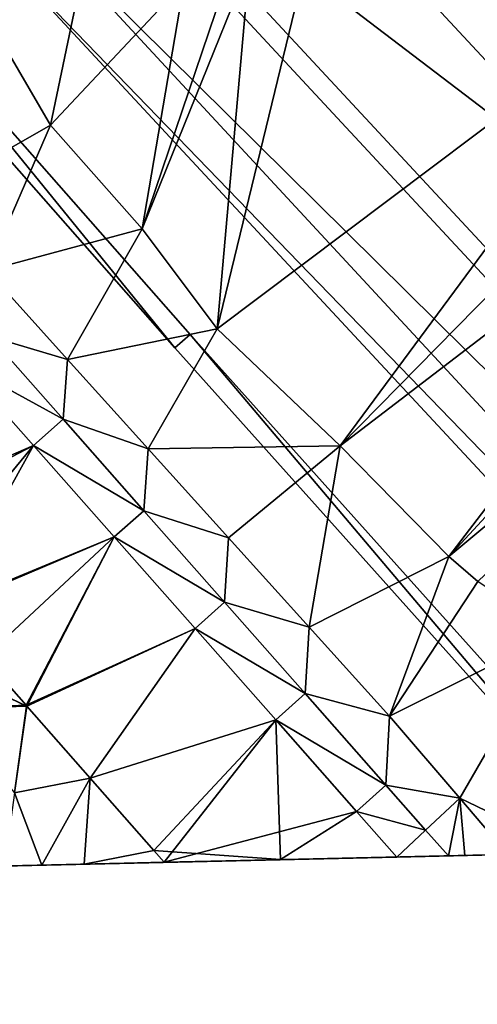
# Model space of a CAD drawing. Header units: inches. Extents: x 572839 to 573167, y 7035528 to 7035769.
# Tile 24 of 50: x 573038 to 573056, y 7035609 to 7035648. Entities that reach past the tile are written whole.
import ezdxf

# ---------------------------------------------------------------- set-up
doc = ezdxf.new("R2010")
doc.units = ezdxf.units.IN
doc.header["$MEASUREMENT"] = 0
for name, color, linetype in [('Bygning', 10, 'Continuous'), ('Objekter_Hekk', 10, 'Continuous'), ('Terreng_ortofoto', 10, 'Continuous'), ('Veg', 10, 'Continuous')]:
    doc.layers.add(name, color=color, linetype=linetype)

msp = doc.modelspace()

# ---------------------------------------------------------------- linework, layer by layer
at = {"layer": 'Bygning', "color": 74, "true_color": 0x55aa00}
for points in [[(573097.91, 7035593.18, 48.72), (573098.5, 7035593.73, 48.72), (573039.46, 7035657.28, 48.72), (573038.87, 7035656.73, 48.72)], [(573097.91, 7035593.18, 48.72), (573098.5, 7035593.73, 48.72), (573039.46, 7035657.28, 48.72), (573038.87, 7035656.73, 48.72)], [(573051.12, 7035652.07, 48.95), (573062.81, 7035639.49, 48.95), (573062.81, 7035639.49, 37.717), (573051.12, 7035652.07, 37.955)], [(573092.04, 7035591.68, 48.81), (573036.9, 7035651.021, 48.81), (573036.9, 7035651.021, 38), (573092.04, 7035591.68, 37.905)]]:
    msp.add_3dface(points, dxfattribs=at)
at = {"layer": 'Terreng_ortofoto'}
for points in [[(573047.27, 7035650.052, 38), (573046, 7035635.712, 38), (573049.95, 7035651.972, 38)], [(573049.95, 7035651.972, 38), (573046, 7035635.712, 38), (573064.5, 7035649.63, 37.51)], [(573046.46, 7035649.672, 38), (573043.06, 7035639.632, 38), (573047.27, 7035650.052, 38)], [(573047.27, 7035650.052, 38), (573043.06, 7035639.632, 38), (573046, 7035635.712, 38)], [(573044.71, 7035649.292, 38), (573043.06, 7035639.632, 38), (573046.46, 7035649.672, 38)], [(573064.5, 7035649.63, 37.51), (573046, 7035635.712, 38), (573050.82, 7035631.112, 38)], [(573064.5, 7035649.63, 37.51), (573050.82, 7035631.112, 38), (573066.82, 7035647.385, 37.53)], [(573040.57, 7035649.032, 38), (573036.94, 7035648.012, 38), (573039.46, 7035643.702, 38)], [(573044.71, 7035649.292, 38), (573040.57, 7035649.032, 38), (573039.46, 7035643.702, 38)], [(573044.71, 7035649.292, 38), (573039.46, 7035643.702, 38), (573043.06, 7035639.632, 38)], [(573036.94, 7035648.012, 38), (573034.495, 7035640.857, 38.16), (573039.46, 7035643.702, 38)], [(573066.82, 7035647.385, 37.53), (573050.82, 7035631.112, 38), (573069.14, 7035645.14, 37.55)], [(573050.82, 7035631.112, 38), (573055.09, 7035626.772, 38), (573069.14, 7035645.14, 37.55)], [(573055.09, 7035626.772, 38), (573070.66, 7035643.62, 37.61), (573069.14, 7035645.14, 37.55)], [(573039.46, 7035643.702, 38), (573034.495, 7035640.857, 38.16), (573036.98, 7035638, 38.16)], [(573039.46, 7035643.702, 38), (573036.98, 7035638, 38.16), (573043.06, 7035639.632, 38)], [(573055.09, 7035626.772, 38), (573072.35, 7035641.16, 37.61), (573070.66, 7035643.62, 37.61)], [(573055.09, 7035626.772, 38), (573056.23, 7035625.792, 38), (573072.35, 7035641.16, 37.61)], [(573040.136, 7035634.502, 38.148), (573043.06, 7035639.632, 38), (573036.98, 7035638, 38.16)], [(573046, 7035635.712, 38), (573043.06, 7035639.632, 38), (573040.136, 7035634.502, 38.148)], [(573040.136, 7035634.502, 38.148), (573036.98, 7035638, 38.16), (573037.084, 7035635.406, 38.078)], [(573046, 7035635.712, 38), (573040.136, 7035634.502, 38.148), (573043.292, 7035631.004, 38.136)], [(573046, 7035635.712, 38), (573043.292, 7035631.004, 38.136), (573050.82, 7035631.112, 38)], [(573039.959, 7035632.159, 38.054), (573037.084, 7035635.406, 38.078), (573035.924, 7035634.378, 37.996)], [(573040.136, 7035634.502, 38.148), (573037.084, 7035635.406, 38.078), (573039.959, 7035632.159, 38.054)], [(573035.924, 7035634.378, 37.996), (573030.103, 7035626.595, 38.12), (573038.8, 7035631.13, 37.95)], [(573039.959, 7035632.159, 38.054), (573035.924, 7035634.378, 37.996), (573038.8, 7035631.13, 37.95)], [(573040.136, 7035634.502, 38.148), (573039.959, 7035632.159, 38.054), (573043.292, 7035631.004, 38.136)], [(573039.959, 7035632.159, 38.054), (573038.8, 7035631.13, 37.95), (573043.124, 7035628.572, 38.056)], [(573039.959, 7035632.159, 38.054), (573043.124, 7035628.572, 38.056), (573043.292, 7035631.004, 38.136)], [(573038.8, 7035631.13, 37.95), (573030.103, 7035626.595, 38.12), (573032.67, 7035623.705, 38.1)], [(573038.8, 7035631.13, 37.95), (573032.67, 7035623.705, 38.1), (573041.966, 7035627.541, 37.961)], [(573038.8, 7035631.13, 37.95), (573041.966, 7035627.541, 37.961), (573043.124, 7035628.572, 38.056)], [(573043.292, 7035631.004, 38.136), (573043.124, 7035628.572, 38.056), (573046.448, 7035627.506, 38.124)], [(573043.292, 7035631.004, 38.136), (573046.448, 7035627.506, 38.124), (573050.82, 7035631.112, 38)], [(573050.82, 7035631.112, 38), (573046.448, 7035627.506, 38.124), (573049.604, 7035624.008, 38.112)], [(573050.82, 7035631.112, 38), (573049.604, 7035624.008, 38.112), (573055.09, 7035626.772, 38)], [(573043.124, 7035628.572, 38.056), (573041.966, 7035627.541, 37.961), (573046.289, 7035624.984, 38.058)], [(573043.124, 7035628.572, 38.056), (573046.289, 7035624.984, 38.058), (573046.448, 7035627.506, 38.124)], [(573041.966, 7035627.541, 37.961), (573032.67, 7035623.705, 38.1), (573038.533, 7035620.905, 38.03)], [(573041.966, 7035627.541, 37.961), (573038.533, 7035620.905, 38.03), (573045.131, 7035623.953, 37.973)], [(573041.966, 7035627.541, 37.961), (573045.131, 7035623.953, 37.973), (573046.289, 7035624.984, 38.058)], [(573046.448, 7035627.506, 38.124), (573046.289, 7035624.984, 38.058), (573049.604, 7035624.008, 38.112)], [(573055.09, 7035626.772, 38), (573049.604, 7035624.008, 38.112), (573052.76, 7035620.51, 38.1)], [(573055.09, 7035626.772, 38), (573052.76, 7035620.51, 38.1), (573056.23, 7035625.792, 38)], [(573052.76, 7035620.51, 38.1), (573059.24, 7035623.742, 38), (573056.23, 7035625.792, 38)], [(573046.289, 7035624.984, 38.058), (573045.131, 7035623.953, 37.973), (573049.454, 7035621.396, 38.06)], [(573046.289, 7035624.984, 38.058), (573049.454, 7035621.396, 38.06), (573049.604, 7035624.008, 38.112)], [(573045.131, 7035623.953, 37.973), (573038.533, 7035620.905, 38.03), (573041.017, 7035618.077, 38.03)], [(573045.131, 7035623.953, 37.973), (573041.017, 7035618.077, 38.03), (573048.297, 7035620.364, 37.984)], [(573045.131, 7035623.953, 37.973), (573048.297, 7035620.364, 37.984), (573049.454, 7035621.396, 38.06)], [(573049.604, 7035624.008, 38.112), (573049.454, 7035621.396, 38.06), (573052.76, 7035620.51, 38.1)], [(573032.67, 7035623.705, 38.1), (573035.25, 7035620.8, 38.08), (573038.517, 7035620.9, 38.03)], [(573032.67, 7035623.705, 38.1), (573038.517, 7035620.9, 38.03), (573038.533, 7035620.905, 38.03)], [(573052.76, 7035620.51, 38.1), (573055.515, 7035617.29, 38.1), (573059.24, 7035623.742, 38)], [(573055.515, 7035617.29, 38.1), (573059.983, 7035615.143, 38.641), (573059.24, 7035623.742, 38)], [(573049.454, 7035621.396, 38.06), (573048.297, 7035620.364, 37.984), (573052.618, 7035617.809, 38.062)], [(573049.454, 7035621.396, 38.06), (573052.618, 7035617.809, 38.062), (573052.76, 7035620.51, 38.1)], [(573035.25, 7035620.8, 38.08), (573038.05, 7035617.5, 38.025), (573038.517, 7035620.9, 38.03)], [(573038.517, 7035620.9, 38.03), (573038.05, 7035617.5, 38.025), (573038.533, 7035620.905, 38.03)], [(573041.017, 7035618.077, 38.03), (573038.533, 7035620.905, 38.03), (573038.05, 7035617.5, 38.025)], [(573052.618, 7035617.809, 38.062), (573055.515, 7035617.29, 38.1), (573052.76, 7035620.51, 38.1)], [(573041.017, 7035618.077, 38.03), (573043.513, 7035615.233, 38.03), (573048.297, 7035620.364, 37.984)], [(573043.513, 7035615.233, 38.03), (573043.915, 7035614.776, 38.03), (573048.297, 7035620.364, 37.984)], [(573043.915, 7035614.776, 38.03), (573051.463, 7035616.776, 37.996), (573048.297, 7035620.364, 37.984)], [(573051.463, 7035616.776, 37.996), (573052.618, 7035617.809, 38.062), (573048.297, 7035620.364, 37.984)], [(573041.017, 7035618.077, 38.03), (573038.05, 7035617.5, 38.025), (573039.121, 7035614.666, 38.023)], [(573041.017, 7035618.077, 38.03), (573039.121, 7035614.666, 38.023), (573040.786, 7035614.704, 38.025)], [(573041.017, 7035618.077, 38.03), (573040.786, 7035614.704, 38.025), (573043.513, 7035615.233, 38.03)], [(573051.463, 7035616.776, 37.996), (573054.177, 7035616.042, 38.063), (573052.618, 7035617.809, 38.062)], [(573052.618, 7035617.809, 38.062), (573054.177, 7035616.042, 38.063), (573055.515, 7035617.29, 38.1)], [(573038.05, 7035617.5, 38.025), (573037.656, 7035614.633, 38.021), (573039.121, 7035614.666, 38.023)], [(573055.515, 7035617.29, 38.1), (573054.177, 7035616.042, 38.063), (573055.069, 7035615.031, 38.064)], [(573055.515, 7035617.29, 38.1), (573055.069, 7035615.031, 38.064), (573055.711, 7035615.045, 38.062)], [(573055.515, 7035617.29, 38.1), (573055.711, 7035615.045, 38.062), (573057.402, 7035615.084, 38.1)], [(573055.515, 7035617.29, 38.1), (573057.402, 7035615.084, 38.1), (573059.983, 7035615.143, 38.641)], [(573043.915, 7035614.776, 38.03), (573053.043, 7035614.984, 38.001), (573051.463, 7035616.776, 37.996)], [(573051.463, 7035616.776, 37.996), (573053.043, 7035614.984, 38.001), (573054.177, 7035616.042, 38.063)], [(572959.142, 7035612.833, 38.729), (573089.298, 7035615.813, 37.929), (573079.505, 7035615.589, 37.957)], [(573053.043, 7035614.984, 38.001), (573055.069, 7035615.031, 38.064), (573054.177, 7035616.042, 38.063)], [(572959.142, 7035612.833, 38.729), (573079.505, 7035615.589, 37.957), (573074.609, 7035615.477, 37.972)], [(572959.142, 7035612.833, 38.729), (573074.609, 7035615.477, 37.972), (573069.713, 7035615.365, 37.986)], [(572959.142, 7035612.833, 38.729), (573069.713, 7035615.365, 37.986), (573053.043, 7035614.984, 38.001)], [(573053.043, 7035614.984, 38.001), (573069.713, 7035615.365, 37.986), (573055.711, 7035615.045, 38.062)], [(573055.711, 7035615.045, 38.062), (573069.713, 7035615.365, 37.986), (573062.563, 7035615.202, 39.182)], [(572959.142, 7035612.833, 38.729), (573053.043, 7035614.984, 38.001), (573029.458, 7035614.445, 38.271)], [(573040.786, 7035614.704, 38.025), (573029.458, 7035614.445, 38.271), (573053.043, 7035614.984, 38.001)], [(573040.786, 7035614.704, 38.025), (573043.915, 7035614.776, 38.03), (573043.513, 7035615.233, 38.03)], [(573040.786, 7035614.704, 38.025), (573053.043, 7035614.984, 38.001), (573043.915, 7035614.776, 38.03)], [(573053.043, 7035614.984, 38.001), (573055.711, 7035615.045, 38.062), (573055.069, 7035615.031, 38.064)], [(573055.711, 7035615.045, 38.062), (573062.563, 7035615.202, 39.182), (573059.983, 7035615.143, 38.641)], [(573055.711, 7035615.045, 38.062), (573059.983, 7035615.143, 38.641), (573057.402, 7035615.084, 38.1)], [(573040.786, 7035614.704, 38.025), (573039.121, 7035614.666, 38.023), (573029.458, 7035614.445, 38.271)], [(573037.656, 7035614.633, 38.021), (573029.458, 7035614.445, 38.271), (573039.121, 7035614.666, 38.023)]]:
    msp.add_3dface(points, dxfattribs=at)
at = {"layer": 'Veg', "color": 7}
for points in [[(573032.036, 7035628.198, 38.054), (573038.8, 7035631.13, 37.95), (573035.924, 7035634.378, 37.996)], [(573032.036, 7035628.198, 38.054), (573035.21, 7035624.68, 38.03), (573038.8, 7035631.13, 37.95)], [(573035.21, 7035624.68, 38.03), (573041.966, 7035627.541, 37.961), (573038.8, 7035631.13, 37.95)], [(573035.21, 7035624.68, 38.03), (573036.865, 7035622.8, 38.03), (573041.966, 7035627.541, 37.961)], [(573036.865, 7035622.8, 38.03), (573038.507, 7035620.935, 38.03), (573041.966, 7035627.541, 37.961)], [(573038.507, 7035620.935, 38.03), (573045.131, 7035623.953, 37.973), (573041.966, 7035627.541, 37.961)], [(573038.507, 7035620.935, 38.03), (573038.533, 7035620.905, 38.03), (573045.131, 7035623.953, 37.973)], [(573038.533, 7035620.905, 38.03), (573041.017, 7035618.077, 38.03), (573045.131, 7035623.953, 37.973)], [(573041.017, 7035618.077, 38.03), (573048.297, 7035620.364, 37.984), (573045.131, 7035623.953, 37.973)], [(573035.25, 7035620.8, 38.08), (573038.507, 7035620.935, 38.03), (573036.865, 7035622.8, 38.03)], [(573035.25, 7035620.8, 38.08), (573038.517, 7035620.9, 38.03), (573038.507, 7035620.935, 38.03)], [(573035.25, 7035620.8, 38.08), (573038.05, 7035617.5, 38.025), (573038.517, 7035620.9, 38.03)], [(573038.517, 7035620.9, 38.03), (573038.533, 7035620.905, 38.03), (573038.507, 7035620.935, 38.03)], [(573041.017, 7035618.077, 38.03), (573043.513, 7035615.233, 38.03), (573048.297, 7035620.364, 37.984)], [(573043.513, 7035615.233, 38.03), (573048.479, 7035614.88, 38.016), (573048.297, 7035620.364, 37.984)], [(573048.479, 7035614.88, 38.016), (573051.463, 7035616.776, 37.996), (573048.297, 7035620.364, 37.984)], [(573048.479, 7035614.88, 38.016), (573053.043, 7035614.984, 38.001), (573051.463, 7035616.776, 37.996)], [(573043.915, 7035614.776, 38.03), (573048.479, 7035614.88, 38.016), (573043.513, 7035615.233, 38.03)]]:
    msp.add_3dface(points, dxfattribs=at)

# ---------------------------------------------------------------- meshes
at = {"layer": 'Bygning', "color": 74, "true_color": 0x55aa00}
mesh = msp.add_polyface(dxfattribs=at)
corners = [(573039.46, 7035657.28, 48.72), (573051.12, 7035652.07, 48.95), (573045.74, 7035663.12, 48.95), (573053.74, 7035654.51, 48.95), (573098.5, 7035593.73, 48.72), (573062.81, 7035639.49, 48.95), (573095.46, 7035604.28, 48.95), (573104.72, 7035599.51, 48.95), (573083.62, 7035622.32, 48.95), (573083.73, 7035616.9, 48.95), (573086.37, 7035619.351, 48.95), (573065.41, 7035641.91, 48.95), (573081.81, 7035624.26, 48.95), (573098.05, 7035606.68, 48.95)]
mesh.append_faces([[corners[k] for k in face] for face in [(12, 5, 9), (5, 4, 9), (9, 4, 6), (1, 0, 5), (6, 7, 13), (12, 9, 8), (11, 5, 12), (8, 9, 10), (6, 4, 7), (0, 4, 5), (2, 1, 3), (0, 1, 2)]])
mesh = msp.add_polyface(dxfattribs=at)
corners = [(573039.46, 7035657.28, 48.72), (573051.12, 7035652.07, 48.95), (573045.74, 7035663.12, 48.95), (573053.74, 7035654.51, 48.95), (573098.5, 7035593.73, 48.72), (573062.81, 7035639.49, 48.95), (573095.46, 7035604.28, 48.95), (573104.72, 7035599.51, 48.95), (573083.62, 7035622.32, 48.95), (573083.73, 7035616.9, 48.95), (573086.37, 7035619.351, 48.95), (573065.41, 7035641.91, 48.95), (573081.81, 7035624.26, 48.95), (573098.05, 7035606.68, 48.95)]
mesh.append_faces([[corners[k] for k in face] for face in [(12, 5, 9), (5, 4, 9), (9, 4, 6), (1, 0, 5), (6, 7, 13), (12, 9, 8), (11, 5, 12), (8, 9, 10), (6, 4, 7), (0, 4, 5), (2, 1, 3), (0, 1, 2)]])
mesh = msp.add_polyface(dxfattribs=at)
corners = [(573095.22, 7035590.68, 48.76), (573097.91, 7035593.18, 48.72), (573093.24, 7035592.811, 48.81), (573036.9, 7035651.021, 48.81), (573092.04, 7035591.68, 48.81), (573038.21, 7035652.24, 48.81), (573038.87, 7035656.73, 48.72), (573036.27, 7035654.32, 48.81)]
mesh.append_faces([[corners[k] for k in face] for face in [(2, 1, 5), (3, 2, 5), (5, 6, 7), (5, 1, 6), (3, 4, 2), (0, 1, 2)]])
mesh = msp.add_polyface(dxfattribs=at)
corners = [(573095.22, 7035590.68, 48.76), (573097.91, 7035593.18, 48.72), (573093.24, 7035592.811, 48.81), (573036.9, 7035651.021, 48.81), (573092.04, 7035591.68, 48.81), (573038.21, 7035652.24, 48.81), (573038.87, 7035656.73, 48.72), (573036.27, 7035654.32, 48.81)]
mesh.append_faces([[corners[k] for k in face] for face in [(2, 1, 5), (3, 2, 5), (5, 6, 7), (5, 1, 6), (3, 4, 2), (0, 1, 2)]])
at = {"layer": 'Objekter_Hekk', "color": 24, "true_color": 0xaa170d}
mesh = msp.add_polyface(dxfattribs=at)
corners = [(573063.142, 7035613.955, 38.287), (573063.738, 7035614.489, 38.194), (573044.939, 7035635.485, 38.027), (573044.341, 7035634.955, 38.049), (573031.296, 7035651.006, 38.038), (573030.204, 7035651.036, 38.065), (573035.585, 7035655.37, 38.035), (573035.015, 7035655.93, 38.077), (573035.015, 7035655.93, 38.89), (573030.204, 7035651.036, 39.07), (573035.585, 7035655.37, 38.89), (573063.738, 7035614.489, 39.19), (573063.142, 7035613.955, 39.19), (573044.939, 7035635.485, 39.02), (573044.341, 7035634.955, 39.02), (573031.296, 7035651.006, 39.07)]
mesh.append_faces([[corners[k] for k in face] for face in [(10, 15, 4), (10, 4, 6), (10, 15, 4), (10, 4, 6), (15, 13, 4), (13, 2, 4), (13, 11, 1), (13, 1, 2), (11, 12, 0), (11, 0, 1), (12, 14, 0), (14, 3, 0), (14, 13, 15), (15, 8, 9), (15, 10, 8), (14, 15, 9), (12, 13, 14), (12, 11, 13), (14, 9, 5), (14, 5, 3), (12, 14, 0), (14, 3, 0), (14, 9, 5), (14, 5, 3), (9, 8, 5), (8, 7, 5), (8, 10, 7), (10, 6, 7), (15, 13, 4), (13, 2, 4), (13, 11, 1), (13, 1, 2), (14, 13, 15), (15, 8, 9), (15, 10, 8), (14, 15, 9), (12, 13, 14), (12, 11, 13), (11, 12, 0), (11, 0, 1), (3, 2, 4), (4, 7, 5), (4, 6, 7), (3, 4, 5), (0, 2, 3), (0, 1, 2), (8, 10, 7), (10, 6, 7), (9, 8, 5), (8, 7, 5), (3, 2, 4), (4, 7, 5), (4, 6, 7), (3, 4, 5), (0, 2, 3), (0, 1, 2)]], dxfattribs={"color": 84})
mesh = msp.add_polyface(dxfattribs=at)
corners = [(573063.142, 7035613.955, 38.287), (573063.738, 7035614.489, 38.194), (573044.939, 7035635.485, 38.027), (573044.341, 7035634.955, 38.049), (573031.296, 7035651.006, 38.038), (573030.204, 7035651.036, 38.065), (573035.585, 7035655.37, 38.035), (573035.015, 7035655.93, 38.077), (573035.015, 7035655.93, 38.89), (573030.204, 7035651.036, 39.07), (573035.585, 7035655.37, 38.89), (573063.738, 7035614.489, 39.19), (573063.142, 7035613.955, 39.19), (573044.939, 7035635.485, 39.02), (573044.341, 7035634.955, 39.02), (573031.296, 7035651.006, 39.07)]
mesh.append_faces([[corners[k] for k in face] for face in [(10, 15, 4), (10, 4, 6), (10, 15, 4), (10, 4, 6), (15, 13, 4), (13, 2, 4), (13, 11, 1), (13, 1, 2), (11, 12, 0), (11, 0, 1), (12, 14, 0), (14, 3, 0), (14, 13, 15), (15, 8, 9), (15, 10, 8), (14, 15, 9), (12, 13, 14), (12, 11, 13), (14, 9, 5), (14, 5, 3), (12, 14, 0), (14, 3, 0), (14, 9, 5), (14, 5, 3), (9, 8, 5), (8, 7, 5), (8, 10, 7), (10, 6, 7), (15, 13, 4), (13, 2, 4), (13, 11, 1), (13, 1, 2), (14, 13, 15), (15, 8, 9), (15, 10, 8), (14, 15, 9), (12, 13, 14), (12, 11, 13), (11, 12, 0), (11, 0, 1), (3, 2, 4), (4, 7, 5), (4, 6, 7), (3, 4, 5), (0, 2, 3), (0, 1, 2), (8, 10, 7), (10, 6, 7), (9, 8, 5), (8, 7, 5), (3, 2, 4), (4, 7, 5), (4, 6, 7), (3, 4, 5), (0, 2, 3), (0, 1, 2)]])

doc.saveas('drawing.dxf')
